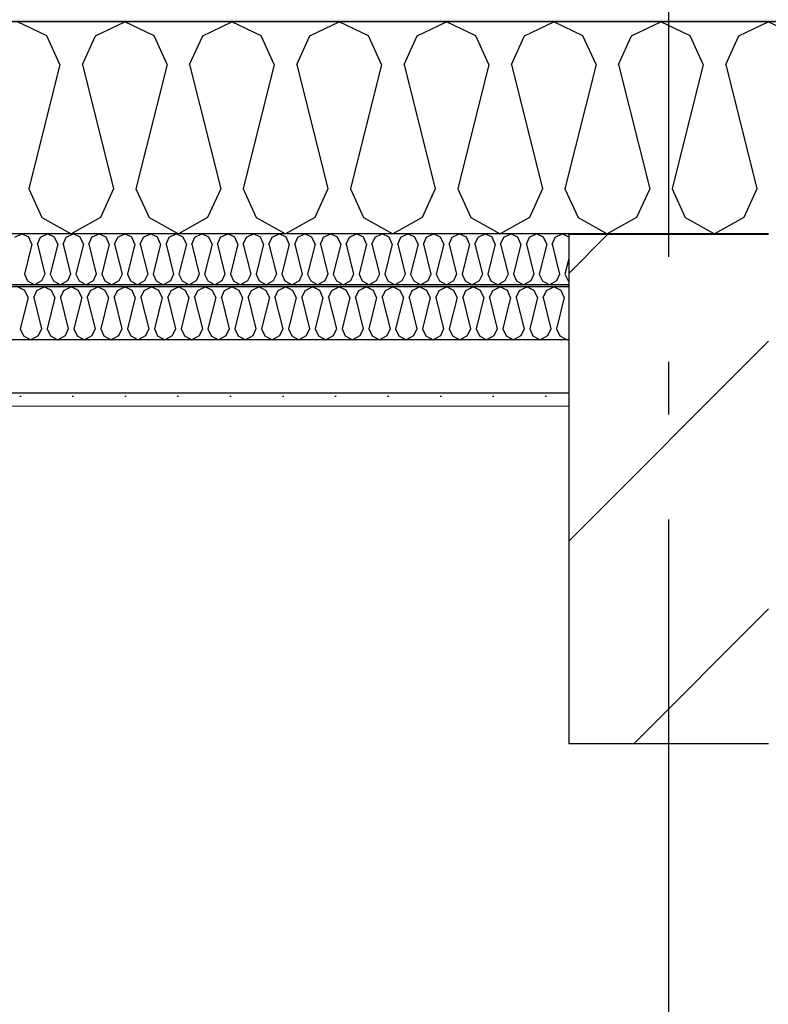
# Model space of a CAD drawing. Header units: millimetres. Extents: x -8544 to 51179, y -2070 to 23603.
# Tile 145 of 174: x 34799 to 35512, y 7389 to 8325. Entities that reach past the tile are written whole.
import ezdxf
from ezdxf.enums import TextEntityAlignment as Align

# ---------------------------------------------------------------- set-up
doc = ezdxf.new("R2010")
doc.units = ezdxf.units.MM
doc.header["$LTSCALE"] = 0.5
doc.header["$MEASUREMENT"] = 0
doc.linetypes.add('Akselinje', pattern=[1500, 1000, -200, 100, -200])
doc.linetypes.add('PLINE', pattern=[0])
for name, color, linetype in [('223- Bjelker', 7, 'Continuous'), ('223- Bjelker (Skravur)', 7, 'Continuous'), ('256- Faste himlinger og overflatebehandling (Skravur)(Nye konstruksjoner)', 7, 'Continuous'), ('256- Faste himlinger og overflatebehandling(Nye konstruksjoner)', 7, 'Continuous'), ('261- Primærkonstruksjon (tak)', 7, 'Continuous'), ('261- Primærkonstruksjon (tak) (Skravur)', 7, 'Continuous'), ('262- Taktekking (Skravur)(Nye konstruksjoner)', 7, 'Continuous'), ('82-- Modullinjer', 7, 'Continuous')]:
    doc.layers.add(name, color=color, linetype=linetype)
doc.layers.add('236- Innvendig kledning og overflate(Nye konstruksjoner)', color=7, linetype='Continuous', lineweight=0)
doc.styles.add('GENERATED_STYLE_1', font='arial.ttf')

# ---------------------------------------------------------------- blocks, each defined once
blk = doc.blocks.new('*X10')
at = {"layer": '261- Primærkonstruksjon (tak) (Skravur)', "linetype": 'PLINE'}
for p, q in [((34825.2, 8310.24), (34797.34, 8323.43)), ((34871.51, 8310.24), (34899.38, 8323.43)), ((34927.25, 8310.24), (34899.38, 8323.43)), ((34973.56, 8310.24), (35001.43, 8323.43)), ((35029.29, 8310.24), (35001.43, 8323.43)), ((35075.6, 8310.24), (35103.47, 8323.43)), ((35131.34, 8310.24), (35103.47, 8323.43)), ((35177.65, 8310.24), (35205.52, 8323.43)), ((35233.38, 8310.24), (35205.52, 8323.43)), ((35279.69, 8310.24), (35307.56, 8323.43)), ((35335.43, 8310.24), (35307.56, 8323.43)), ((35381.74, 8310.24), (35409.61, 8323.43)), ((35437.47, 8310.24), (35409.61, 8323.43)), ((35483.78, 8310.24), (35511.65, 8323.43)), ((35539.52, 8310.24), (35511.65, 8323.43)), ((34837.64, 8282.92), (34825.2, 8310.24)), ((34859.08, 8282.92), (34871.51, 8310.24)), ((34939.69, 8282.92), (34927.25, 8310.24)), ((34961.12, 8282.92), (34973.56, 8310.24)), ((35041.73, 8282.92), (35029.29, 8310.24)), ((35063.17, 8282.92), (35075.6, 8310.24)), ((35143.78, 8282.92), (35131.34, 8310.24)), ((35165.21, 8282.92), (35177.65, 8310.24)), ((35245.82, 8282.92), (35233.38, 8310.24)), ((35267.26, 8282.92), (35279.69, 8310.24)), ((35347.87, 8282.92), (35335.43, 8310.24)), ((35369.3, 8282.92), (35381.74, 8310.24)), ((35449.91, 8282.92), (35437.47, 8310.24)), ((35471.35, 8282.92), (35483.78, 8310.24)), ((34837.64, 8282.92), (34808.06, 8164.58)), ((34859.08, 8282.92), (34888.66, 8164.58)), ((34939.69, 8282.92), (34910.1, 8164.58)), ((34961.12, 8282.92), (34990.71, 8164.58)), ((35041.73, 8282.92), (35012.15, 8164.58)), ((35063.17, 8282.92), (35092.75, 8164.58)), ((35143.78, 8282.92), (35114.19, 8164.58)), ((35165.21, 8282.92), (35194.8, 8164.58)), ((35245.82, 8282.92), (35216.24, 8164.58)), ((35267.26, 8282.92), (35296.84, 8164.58)), ((35347.87, 8282.92), (35318.28, 8164.58)), ((35369.3, 8282.92), (35398.89, 8164.58)), ((35449.91, 8282.92), (35420.33, 8164.58)), ((35471.35, 8282.92), (35500.93, 8164.58)), ((34808.06, 8164.58), (34820.49, 8137.26)), ((34888.66, 8164.58), (34876.23, 8137.26)), ((34910.1, 8164.58), (34922.54, 8137.26)), ((34990.71, 8164.58), (34978.27, 8137.26)), ((35012.15, 8164.58), (35024.58, 8137.26)), ((35092.75, 8164.58), (35080.32, 8137.26)), ((35114.19, 8164.58), (35126.63, 8137.26)), ((35194.8, 8164.58), (35182.36, 8137.26)), ((35216.24, 8164.58), (35228.67, 8137.26)), ((35296.84, 8164.58), (35284.41, 8137.26)), ((35318.28, 8164.58), (35330.72, 8137.26)), ((35398.89, 8164.58), (35386.45, 8137.26)), ((35420.33, 8164.58), (35432.76, 8137.26)), ((35500.93, 8164.58), (35488.5, 8137.26)), ((34820.49, 8137.26), (34848.36, 8121.7)), ((34876.23, 8137.26), (34848.36, 8121.7)), ((34922.54, 8137.26), (34950.4, 8121.7)), ((34978.27, 8137.26), (34950.4, 8121.7)), ((35024.58, 8137.26), (35052.45, 8121.7)), ((35080.32, 8137.26), (35052.45, 8121.7)), ((35126.63, 8137.26), (35154.49, 8121.7)), ((35182.36, 8137.26), (35154.49, 8121.7)), ((35228.67, 8137.26), (35256.54, 8121.7)), ((35284.41, 8137.26), (35256.54, 8121.7)), ((35330.72, 8137.26), (35358.58, 8121.7)), ((35386.45, 8137.26), (35358.58, 8121.7)), ((35432.76, 8137.26), (35460.63, 8121.7)), ((35488.5, 8137.26), (35460.63, 8121.7))]:
    blk.add_line(p, q, dxfattribs=at)
blk = doc.blocks.new('*X32')
at = {"layer": '256- Faste himlinger og overflatebehandling (Skravur)(Nye konstruksjoner)', "linetype": 'PLINE'}
for p, q in [((34794.73, 8118.54), (34801.42, 8121.7)), ((34808.11, 8118.54), (34801.42, 8121.7)), ((34811.09, 8111.98), (34808.11, 8118.54)), ((34816.24, 8111.98), (34819.22, 8118.54)), ((34819.22, 8118.54), (34825.91, 8121.7)), ((34832.6, 8118.54), (34825.91, 8121.7)), ((34835.58, 8111.98), (34832.6, 8118.54)), ((34840.73, 8111.98), (34843.71, 8118.54)), ((34843.71, 8118.54), (34850.4, 8121.7)), ((34857.09, 8118.54), (34850.4, 8121.7)), ((34860.07, 8111.98), (34857.09, 8118.54)), ((34865.22, 8111.98), (34868.2, 8118.54)), ((34868.2, 8118.54), (34874.89, 8121.7)), ((34881.58, 8118.54), (34874.89, 8121.7)), ((34884.56, 8111.98), (34881.58, 8118.54)), ((34889.71, 8111.98), (34892.69, 8118.54)), ((34892.69, 8118.54), (34899.38, 8121.7)), ((34906.07, 8118.54), (34899.38, 8121.7)), ((34909.05, 8111.98), (34906.07, 8118.54)), ((34914.2, 8111.98), (34917.18, 8118.54)), ((34917.18, 8118.54), (34923.87, 8121.7)), ((34930.56, 8118.54), (34923.87, 8121.7)), ((34933.55, 8111.98), (34930.56, 8118.54)), ((34938.69, 8111.98), (34941.68, 8118.54)), ((34941.68, 8118.54), (34948.36, 8121.7)), ((34955.05, 8118.54), (34948.36, 8121.7)), ((34958.04, 8111.98), (34955.05, 8118.54)), ((34963.18, 8111.98), (34966.17, 8118.54)), ((34966.17, 8118.54), (34972.85, 8121.7)), ((34979.54, 8118.54), (34972.85, 8121.7)), ((34982.53, 8111.98), (34979.54, 8118.54)), ((34987.67, 8111.98), (34990.66, 8118.54)), ((34990.66, 8118.54), (34997.35, 8121.7)), ((35004.03, 8118.54), (34997.35, 8121.7)), ((35007.02, 8111.98), (35004.03, 8118.54)), ((35012.16, 8111.98), (35015.15, 8118.54)), ((35015.15, 8118.54), (35021.84, 8121.7)), ((35028.52, 8118.54), (35021.84, 8121.7)), ((35031.51, 8111.98), (35028.52, 8118.54)), ((35036.65, 8111.98), (35039.64, 8118.54)), ((35039.64, 8118.54), (35046.33, 8121.7)), ((35053.02, 8118.54), (35046.33, 8121.7)), ((35056, 8111.98), (35053.02, 8118.54)), ((35061.15, 8111.98), (35064.13, 8118.54)), ((35064.13, 8118.54), (35070.82, 8121.7)), ((35077.51, 8118.54), (35070.82, 8121.7)), ((35080.49, 8111.98), (35077.51, 8118.54)), ((35085.64, 8111.98), (35088.62, 8118.54)), ((35088.62, 8118.54), (35095.31, 8121.7)), ((35102, 8118.54), (35095.31, 8121.7)), ((35104.98, 8111.98), (35102, 8118.54)), ((35110.13, 8111.98), (35113.11, 8118.54)), ((35113.11, 8118.54), (35119.8, 8121.7)), ((35126.49, 8118.54), (35119.8, 8121.7)), ((35129.47, 8111.98), (35126.49, 8118.54)), ((35134.62, 8111.98), (35137.6, 8118.54)), ((35137.6, 8118.54), (35144.29, 8121.7)), ((35150.98, 8118.54), (35144.29, 8121.7)), ((35153.96, 8111.98), (35150.98, 8118.54)), ((35159.11, 8111.98), (35162.09, 8118.54)), ((35162.09, 8118.54), (35168.78, 8121.7)), ((35175.47, 8118.54), (35168.78, 8121.7)), ((35178.45, 8111.98), (35175.47, 8118.54)), ((35183.6, 8111.98), (35186.58, 8118.54)), ((35186.58, 8118.54), (35193.27, 8121.7)), ((35199.96, 8118.54), (35193.27, 8121.7)), ((35202.94, 8111.98), (35199.96, 8118.54)), ((35208.09, 8111.98), (35211.07, 8118.54)), ((35211.07, 8118.54), (35217.76, 8121.7)), ((35224.45, 8118.54), (35217.76, 8121.7)), ((35227.44, 8111.98), (35224.45, 8118.54)), ((35232.58, 8111.98), (35235.57, 8118.54)), ((35235.57, 8118.54), (35242.25, 8121.7)), ((35248.94, 8118.54), (35242.25, 8121.7)), ((35251.93, 8111.98), (35248.94, 8118.54)), ((35257.07, 8111.98), (35260.06, 8118.54)), ((35260.06, 8118.54), (35266.74, 8121.7)), ((35273.43, 8118.54), (35266.74, 8121.7)), ((35276.42, 8111.98), (35273.43, 8118.54)), ((35281.56, 8111.98), (35284.55, 8118.54)), ((35284.55, 8118.54), (35291.23, 8121.7)), ((35297.92, 8118.54), (35291.23, 8121.7)), ((35300.91, 8111.98), (35297.92, 8118.54)), ((35306.05, 8111.98), (35309.04, 8118.54)), ((35309.04, 8118.54), (35315.73, 8121.7)), ((35321.93, 8118.77), (35315.73, 8121.7)), ((34811.09, 8111.98), (34803.99, 8083.58)), ((34816.24, 8111.98), (34823.34, 8083.58)), ((34835.58, 8111.98), (34828.48, 8083.58)), ((34840.73, 8111.98), (34847.83, 8083.58)), ((34860.07, 8111.98), (34852.97, 8083.58)), ((34865.22, 8111.98), (34872.32, 8083.58)), ((34884.56, 8111.98), (34877.46, 8083.58)), ((34889.71, 8111.98), (34896.81, 8083.58)), ((34909.05, 8111.98), (34901.96, 8083.58)), ((34914.2, 8111.98), (34921.3, 8083.58)), ((34933.55, 8111.98), (34926.45, 8083.58)), ((34938.69, 8111.98), (34945.79, 8083.58)), ((34958.04, 8111.98), (34950.94, 8083.58)), ((34963.18, 8111.98), (34970.28, 8083.58)), ((34982.53, 8111.98), (34975.43, 8083.58)), ((34987.67, 8111.98), (34994.77, 8083.58)), ((35007.02, 8111.98), (34999.92, 8083.58)), ((35012.16, 8111.98), (35019.26, 8083.58)), ((35031.51, 8111.98), (35024.41, 8083.58)), ((35036.65, 8111.98), (35043.75, 8083.58)), ((35056, 8111.98), (35048.9, 8083.58)), ((35061.15, 8111.98), (35068.25, 8083.58)), ((35080.49, 8111.98), (35073.39, 8083.58)), ((35085.64, 8111.98), (35092.74, 8083.58)), ((35104.98, 8111.98), (35097.88, 8083.58)), ((35110.13, 8111.98), (35117.23, 8083.58)), ((35129.47, 8111.98), (35122.37, 8083.58)), ((35134.62, 8111.98), (35141.72, 8083.58)), ((35153.96, 8111.98), (35146.86, 8083.58)), ((35159.11, 8111.98), (35166.21, 8083.58)), ((35178.45, 8111.98), (35171.35, 8083.58)), ((35183.6, 8111.98), (35190.7, 8083.58)), ((35202.94, 8111.98), (35195.84, 8083.58)), ((35208.09, 8111.98), (35215.19, 8083.58)), ((35227.44, 8111.98), (35220.34, 8083.58)), ((35232.58, 8111.98), (35239.68, 8083.58)), ((35251.93, 8111.98), (35244.83, 8083.58)), ((35257.07, 8111.98), (35264.17, 8083.58)), ((35276.42, 8111.98), (35269.32, 8083.58)), ((35281.56, 8111.98), (35288.66, 8083.58)), ((35300.91, 8111.98), (35293.81, 8083.58)), ((35306.05, 8111.98), (35313.15, 8083.58)), ((35321.93, 8098.1), (35318.3, 8083.58)), ((34803.99, 8083.58), (34806.98, 8077.02)), ((34823.34, 8083.58), (34820.35, 8077.02)), ((34828.48, 8083.58), (34831.47, 8077.02)), ((34847.83, 8083.58), (34844.84, 8077.02)), ((34852.97, 8083.58), (34855.96, 8077.02)), ((34872.32, 8083.58), (34869.33, 8077.02)), ((34877.46, 8083.58), (34880.45, 8077.02)), ((34896.81, 8083.58), (34893.83, 8077.02)), ((34901.96, 8083.58), (34904.94, 8077.02)), ((34921.3, 8083.58), (34918.32, 8077.02)), ((34926.45, 8083.58), (34929.43, 8077.02)), ((34945.79, 8083.58), (34942.81, 8077.02)), ((34950.94, 8083.58), (34953.92, 8077.02)), ((34970.28, 8083.58), (34967.3, 8077.02)), ((34975.43, 8083.58), (34978.41, 8077.02)), ((34994.77, 8083.58), (34991.79, 8077.02)), ((34999.92, 8083.58), (35002.9, 8077.02)), ((35019.26, 8083.58), (35016.28, 8077.02)), ((35024.41, 8083.58), (35027.39, 8077.02)), ((35043.75, 8083.58), (35040.77, 8077.02)), ((35048.9, 8083.58), (35051.88, 8077.02)), ((35068.25, 8083.58), (35065.26, 8077.02)), ((35073.39, 8083.58), (35076.38, 8077.02)), ((35092.74, 8083.58), (35089.75, 8077.02)), ((35097.88, 8083.58), (35100.87, 8077.02)), ((35117.23, 8083.58), (35114.24, 8077.02)), ((35122.37, 8083.58), (35125.36, 8077.02)), ((35141.72, 8083.58), (35138.73, 8077.02)), ((35146.86, 8083.58), (35149.85, 8077.02)), ((35166.21, 8083.58), (35163.22, 8077.02)), ((35171.35, 8083.58), (35174.34, 8077.02)), ((35190.7, 8083.58), (35187.71, 8077.02)), ((35195.84, 8083.58), (35198.83, 8077.02)), ((35215.19, 8083.58), (35212.21, 8077.02)), ((35220.34, 8083.58), (35223.32, 8077.02)), ((35239.68, 8083.58), (35236.7, 8077.02)), ((35244.83, 8083.58), (35247.81, 8077.02)), ((35264.17, 8083.58), (35261.19, 8077.02)), ((35269.32, 8083.58), (35272.3, 8077.02)), ((35288.66, 8083.58), (35285.68, 8077.02)), ((35293.81, 8083.58), (35296.79, 8077.02)), ((35313.15, 8083.58), (35310.17, 8077.02)), ((35318.3, 8083.58), (35321.28, 8077.02)), ((34806.98, 8077.02), (34813.66, 8073.29)), ((34820.35, 8077.02), (34813.66, 8073.29)), ((34831.47, 8077.02), (34838.16, 8073.29)), ((34844.84, 8077.02), (34838.16, 8073.29)), ((34855.96, 8077.02), (34862.65, 8073.29)), ((34869.33, 8077.02), (34862.65, 8073.29)), ((34880.45, 8077.02), (34887.14, 8073.29)), ((34893.83, 8077.02), (34887.14, 8073.29)), ((34904.94, 8077.02), (34911.63, 8073.29)), ((34918.32, 8077.02), (34911.63, 8073.29)), ((34929.43, 8077.02), (34936.12, 8073.29)), ((34942.81, 8077.02), (34936.12, 8073.29)), ((34953.92, 8077.02), (34960.61, 8073.29)), ((34967.3, 8077.02), (34960.61, 8073.29)), ((34978.41, 8077.02), (34985.1, 8073.29)), ((34991.79, 8077.02), (34985.1, 8073.29)), ((35002.9, 8077.02), (35009.59, 8073.29)), ((35016.28, 8077.02), (35009.59, 8073.29)), ((35027.39, 8077.02), (35034.08, 8073.29)), ((35040.77, 8077.02), (35034.08, 8073.29)), ((35051.88, 8077.02), (35058.57, 8073.29)), ((35065.26, 8077.02), (35058.57, 8073.29)), ((35076.38, 8077.02), (35083.06, 8073.29)), ((35089.75, 8077.02), (35083.06, 8073.29)), ((35100.87, 8077.02), (35107.55, 8073.29)), ((35114.24, 8077.02), (35107.55, 8073.29)), ((35125.36, 8077.02), (35132.04, 8073.29)), ((35138.73, 8077.02), (35132.04, 8073.29)), ((35149.85, 8077.02), (35156.54, 8073.29)), ((35163.22, 8077.02), (35156.54, 8073.29)), ((35174.34, 8077.02), (35181.03, 8073.29)), ((35187.71, 8077.02), (35181.03, 8073.29)), ((35198.83, 8077.02), (35205.52, 8073.29)), ((35212.21, 8077.02), (35205.52, 8073.29)), ((35223.32, 8077.02), (35230.01, 8073.29)), ((35236.7, 8077.02), (35230.01, 8073.29)), ((35247.81, 8077.02), (35254.5, 8073.29)), ((35261.19, 8077.02), (35254.5, 8073.29)), ((35272.3, 8077.02), (35278.99, 8073.29)), ((35285.68, 8077.02), (35278.99, 8073.29)), ((35296.79, 8077.02), (35303.48, 8073.29)), ((35310.17, 8077.02), (35303.48, 8073.29)), ((35321.28, 8077.02), (35321.93, 8076.66))]:
    blk.add_line(p, q, dxfattribs=at)
blk = doc.blocks.new('*X33')
at = {"layer": '256- Faste himlinger og overflatebehandling (Skravur)(Nye konstruksjoner)', "linetype": 'PLINE'}
for p, q in [((34804.3, 8067.98), (34797.34, 8071.27)), ((34807.41, 8061.14), (34804.3, 8067.98)), ((34812.77, 8061.14), (34815.88, 8067.98)), ((34815.88, 8067.98), (34822.85, 8071.27)), ((34829.82, 8067.98), (34822.85, 8071.27)), ((34832.92, 8061.14), (34829.82, 8067.98)), ((34838.28, 8061.14), (34841.39, 8067.98)), ((34841.39, 8067.98), (34848.36, 8071.27)), ((34855.33, 8067.98), (34848.36, 8071.27)), ((34858.44, 8061.14), (34855.33, 8067.98)), ((34863.8, 8061.14), (34866.9, 8067.98)), ((34866.9, 8067.98), (34873.87, 8071.27)), ((34880.84, 8067.98), (34873.87, 8071.27)), ((34883.95, 8061.14), (34880.84, 8067.98)), ((34889.31, 8061.14), (34892.42, 8067.98)), ((34892.42, 8067.98), (34899.38, 8071.27)), ((34906.35, 8067.98), (34899.38, 8071.27)), ((34909.46, 8061.14), (34906.35, 8067.98)), ((34914.82, 8061.14), (34917.93, 8067.98)), ((34917.93, 8067.98), (34924.89, 8071.27)), ((34931.86, 8067.98), (34924.89, 8071.27)), ((34934.97, 8061.14), (34931.86, 8067.98)), ((34940.33, 8061.14), (34943.44, 8067.98)), ((34943.44, 8067.98), (34950.4, 8071.27)), ((34957.37, 8067.98), (34950.4, 8071.27)), ((34960.48, 8061.14), (34957.37, 8067.98)), ((34965.84, 8061.14), (34968.95, 8067.98)), ((34968.95, 8067.98), (34975.92, 8071.27)), ((34982.88, 8067.98), (34975.92, 8071.27)), ((34985.99, 8061.14), (34982.88, 8067.98)), ((34991.35, 8061.14), (34994.46, 8067.98)), ((34994.46, 8067.98), (35001.43, 8071.27)), ((35008.39, 8067.98), (35001.43, 8071.27)), ((35011.5, 8061.14), (35008.39, 8067.98)), ((35016.86, 8061.14), (35019.97, 8067.98)), ((35019.97, 8067.98), (35026.94, 8071.27)), ((35033.91, 8067.98), (35026.94, 8071.27)), ((35037.01, 8061.14), (35033.91, 8067.98)), ((35042.37, 8061.14), (35045.48, 8067.98)), ((35045.48, 8067.98), (35052.45, 8071.27)), ((35059.42, 8067.98), (35052.45, 8071.27)), ((35062.53, 8061.14), (35059.42, 8067.98)), ((35067.89, 8061.14), (35070.99, 8067.98)), ((35070.99, 8067.98), (35077.96, 8071.27)), ((35084.93, 8067.98), (35077.96, 8071.27)), ((35088.04, 8061.14), (35084.93, 8067.98)), ((35093.4, 8061.14), (35096.51, 8067.98)), ((35096.51, 8067.98), (35103.47, 8071.27)), ((35110.44, 8067.98), (35103.47, 8071.27)), ((35113.55, 8061.14), (35110.44, 8067.98)), ((35118.91, 8061.14), (35122.02, 8067.98)), ((35122.02, 8067.98), (35128.98, 8071.27)), ((35135.95, 8067.98), (35128.98, 8071.27)), ((35139.06, 8061.14), (35135.95, 8067.98)), ((35144.42, 8061.14), (35147.53, 8067.98)), ((35147.53, 8067.98), (35154.49, 8071.27)), ((35161.46, 8067.98), (35154.49, 8071.27)), ((35164.57, 8061.14), (35161.46, 8067.98)), ((35169.93, 8061.14), (35173.04, 8067.98)), ((35173.04, 8067.98), (35180.01, 8071.27)), ((35186.97, 8067.98), (35180.01, 8071.27)), ((35190.08, 8061.14), (35186.97, 8067.98)), ((35195.44, 8061.14), (35198.55, 8067.98)), ((35198.55, 8067.98), (35205.52, 8071.27)), ((35212.48, 8067.98), (35205.52, 8071.27)), ((35215.59, 8061.14), (35212.48, 8067.98)), ((35220.95, 8061.14), (35224.06, 8067.98)), ((35224.06, 8067.98), (35231.03, 8071.27)), ((35238, 8067.98), (35231.03, 8071.27)), ((35241.1, 8061.14), (35238, 8067.98)), ((35246.46, 8061.14), (35249.57, 8067.98)), ((35249.57, 8067.98), (35256.54, 8071.27)), ((35263.51, 8067.98), (35256.54, 8071.27)), ((35266.62, 8061.14), (35263.51, 8067.98)), ((35271.98, 8061.14), (35275.08, 8067.98)), ((35275.08, 8067.98), (35282.05, 8071.27)), ((35289.02, 8067.98), (35282.05, 8071.27)), ((35292.13, 8061.14), (35289.02, 8067.98)), ((35297.49, 8061.14), (35300.6, 8067.98)), ((35300.6, 8067.98), (35307.56, 8071.27)), ((35314.53, 8067.98), (35307.56, 8071.27)), ((35317.64, 8061.14), (35314.53, 8067.98)), ((34807.41, 8061.14), (34800.02, 8031.56)), ((34812.77, 8061.14), (34820.17, 8031.56)), ((34832.92, 8061.14), (34825.53, 8031.56)), ((34838.28, 8061.14), (34845.68, 8031.56)), ((34858.44, 8061.14), (34851.04, 8031.56)), ((34863.8, 8061.14), (34871.19, 8031.56)), ((34883.95, 8061.14), (34876.55, 8031.56)), ((34889.31, 8061.14), (34896.7, 8031.56)), ((34909.46, 8061.14), (34902.06, 8031.56)), ((34914.82, 8061.14), (34922.21, 8031.56)), ((34934.97, 8061.14), (34927.57, 8031.56)), ((34940.33, 8061.14), (34947.72, 8031.56)), ((34960.48, 8061.14), (34953.08, 8031.56)), ((34965.84, 8061.14), (34973.24, 8031.56)), ((34985.99, 8061.14), (34978.6, 8031.56)), ((34991.35, 8061.14), (34998.75, 8031.56)), ((35011.5, 8061.14), (35004.11, 8031.56)), ((35016.86, 8061.14), (35024.26, 8031.56)), ((35037.01, 8061.14), (35029.62, 8031.56)), ((35042.37, 8061.14), (35049.77, 8031.56)), ((35062.53, 8061.14), (35055.13, 8031.56)), ((35067.89, 8061.14), (35075.28, 8031.56)), ((35088.04, 8061.14), (35080.64, 8031.56)), ((35093.4, 8061.14), (35100.79, 8031.56)), ((35113.55, 8061.14), (35106.15, 8031.56)), ((35118.91, 8061.14), (35126.3, 8031.56)), ((35139.06, 8061.14), (35131.66, 8031.56)), ((35144.42, 8061.14), (35151.81, 8031.56)), ((35164.57, 8061.14), (35157.17, 8031.56)), ((35169.93, 8061.14), (35177.33, 8031.56)), ((35190.08, 8061.14), (35182.69, 8031.56)), ((35195.44, 8061.14), (35202.84, 8031.56)), ((35215.59, 8061.14), (35208.2, 8031.56)), ((35220.95, 8061.14), (35228.35, 8031.56)), ((35241.1, 8061.14), (35233.71, 8031.56)), ((35246.46, 8061.14), (35253.86, 8031.56)), ((35266.62, 8061.14), (35259.22, 8031.56)), ((35271.98, 8061.14), (35279.37, 8031.56)), ((35292.13, 8061.14), (35284.73, 8031.56)), ((35297.49, 8061.14), (35304.88, 8031.56)), ((35317.64, 8061.14), (35310.24, 8031.56)), ((34800.02, 8031.56), (34803.13, 8024.73)), ((34820.17, 8031.56), (34817.06, 8024.73)), ((34825.53, 8031.56), (34828.64, 8024.73)), ((34845.68, 8031.56), (34842.57, 8024.73)), ((34851.04, 8031.56), (34854.15, 8024.73)), ((34871.19, 8031.56), (34868.08, 8024.73)), ((34876.55, 8031.56), (34879.66, 8024.73)), ((34896.7, 8031.56), (34893.59, 8024.73)), ((34902.06, 8031.56), (34905.17, 8024.73)), ((34922.21, 8031.56), (34919.1, 8024.73)), ((34927.57, 8031.56), (34930.68, 8024.73)), ((34947.72, 8031.56), (34944.62, 8024.73)), ((34953.08, 8031.56), (34956.19, 8024.73)), ((34973.24, 8031.56), (34970.13, 8024.73)), ((34978.6, 8031.56), (34981.7, 8024.73)), ((34998.75, 8031.56), (34995.64, 8024.73)), ((35004.11, 8031.56), (35007.22, 8024.73)), ((35024.26, 8031.56), (35021.15, 8024.73)), ((35029.62, 8031.56), (35032.73, 8024.73)), ((35049.77, 8031.56), (35046.66, 8024.73)), ((35055.13, 8031.56), (35058.24, 8024.73)), ((35075.28, 8031.56), (35072.17, 8024.73)), ((35080.64, 8031.56), (35083.75, 8024.73)), ((35100.79, 8031.56), (35097.68, 8024.73)), ((35106.15, 8031.56), (35109.26, 8024.73)), ((35126.3, 8031.56), (35123.19, 8024.73)), ((35131.66, 8031.56), (35134.77, 8024.73)), ((35151.81, 8031.56), (35148.71, 8024.73)), ((35157.17, 8031.56), (35160.28, 8024.73)), ((35177.33, 8031.56), (35174.22, 8024.73)), ((35182.69, 8031.56), (35185.79, 8024.73)), ((35202.84, 8031.56), (35199.73, 8024.73)), ((35208.2, 8031.56), (35211.31, 8024.73)), ((35228.35, 8031.56), (35225.24, 8024.73)), ((35233.71, 8031.56), (35236.82, 8024.73)), ((35253.86, 8031.56), (35250.75, 8024.73)), ((35259.22, 8031.56), (35262.33, 8024.73)), ((35279.37, 8031.56), (35276.26, 8024.73)), ((35284.73, 8031.56), (35287.84, 8024.73)), ((35304.88, 8031.56), (35301.77, 8024.73)), ((35310.24, 8031.56), (35313.35, 8024.73)), ((34803.13, 8024.73), (34810.09, 8020.84)), ((34817.06, 8024.73), (34810.09, 8020.84)), ((34828.64, 8024.73), (34835.6, 8020.84)), ((34842.57, 8024.73), (34835.6, 8020.84)), ((34854.15, 8024.73), (34861.12, 8020.84)), ((34868.08, 8024.73), (34861.12, 8020.84)), ((34879.66, 8024.73), (34886.63, 8020.84)), ((34893.59, 8024.73), (34886.63, 8020.84)), ((34905.17, 8024.73), (34912.14, 8020.84)), ((34919.1, 8024.73), (34912.14, 8020.84)), ((34930.68, 8024.73), (34937.65, 8020.84)), ((34944.62, 8024.73), (34937.65, 8020.84)), ((34956.19, 8024.73), (34963.16, 8020.84)), ((34970.13, 8024.73), (34963.16, 8020.84)), ((34981.7, 8024.73), (34988.67, 8020.84)), ((34995.64, 8024.73), (34988.67, 8020.84)), ((35007.22, 8024.73), (35014.18, 8020.84)), ((35021.15, 8024.73), (35014.18, 8020.84)), ((35032.73, 8024.73), (35039.69, 8020.84)), ((35046.66, 8024.73), (35039.69, 8020.84)), ((35058.24, 8024.73), (35065.21, 8020.84)), ((35072.17, 8024.73), (35065.21, 8020.84)), ((35083.75, 8024.73), (35090.72, 8020.84)), ((35097.68, 8024.73), (35090.72, 8020.84)), ((35109.26, 8024.73), (35116.23, 8020.84)), ((35123.19, 8024.73), (35116.23, 8020.84)), ((35134.77, 8024.73), (35141.74, 8020.84)), ((35148.71, 8024.73), (35141.74, 8020.84)), ((35160.28, 8024.73), (35167.25, 8020.84)), ((35174.22, 8024.73), (35167.25, 8020.84)), ((35185.79, 8024.73), (35192.76, 8020.84)), ((35199.73, 8024.73), (35192.76, 8020.84)), ((35211.31, 8024.73), (35218.27, 8020.84)), ((35225.24, 8024.73), (35218.27, 8020.84)), ((35236.82, 8024.73), (35243.78, 8020.84)), ((35250.75, 8024.73), (35243.78, 8020.84)), ((35262.33, 8024.73), (35269.3, 8020.84)), ((35276.26, 8024.73), (35269.3, 8020.84)), ((35287.84, 8024.73), (35294.81, 8020.84)), ((35301.77, 8024.73), (35294.81, 8020.84)), ((35313.35, 8024.73), (35320.32, 8020.84)), ((35321.93, 8021.74), (35320.32, 8020.84))]:
    blk.add_line(p, q, dxfattribs=at)
blk = doc.blocks.new('Standard grid marker[13]', base_point=(35416.93, 12550))
at = {"layer": '82-- Modullinjer', "linetype": 'Akselinje'}
blk.add_line((35416.93, 12350), (35416.93, 1550), dxfattribs=at)
at = {"layer": '82-- Modullinjer', "style": 'GENERATED_STYLE_1'}
for tag, p in [('AC_MarkerText_1_0', (35416.93, 12887.5)), ('AC_MarkerText_1_1', (35416.93, 1187.5))]:
    blk.add_attdef(tag, text='', height=175, rotation=360, dxfattribs=at).set_placement(p, align=Align.TOP_CENTER)

msp = doc.modelspace()

# ---------------------------------------------------------------- hatches: boundary and pattern name
at = {"layer": '223- Bjelker (Skravur)', "linetype": 'Continuous'}
h = msp.add_hatch(dxfattribs=at)
h.set_pattern_fill('Skrålinjer_3', color=256, style=0, pattern_type=2)
h.set_pattern_definition([(45, (0, 0), (-127.2792, 127.2792), [])])
h.paths.add_polyline_path([(35321.93, 7636.9), (35511.93, 7636.9), (35511.93, 8121.05), (35321.93, 8121.05)])
at = {"layer": '256- Faste himlinger og overflatebehandling (Skravur)(Nye konstruksjoner)', "linetype": 'Continuous'}
msp.add_hatch(color=256, dxfattribs=at).paths.add_polyline_path([(35321.93, 8073.29), (31911.93, 8073.29), (31911.93, 8071.27), (35321.93, 8071.27)])
h = msp.add_hatch(dxfattribs=at)
h.set_pattern_fill('Gips', color=256, style=0, pattern_type=2)
h.set_pattern_definition([(0, (0, 0), (0, 86.60254), [0, -50]), (0, (25, 43.3), (0, 86.60254), [0, -50])])
h.paths.add_polyline_path([(31911.93, 7970.41), (31911.93, 7957.8), (35321.93, 7957.8), (35321.93, 7970.41)])
at = {"layer": '262- Taktekking (Skravur)(Nye konstruksjoner)', "linetype": 'Continuous'}
h = msp.add_hatch(dxfattribs=at)
h.set_pattern_fill('Prikker_tett', color=256, style=0, pattern_type=2)
h.set_pattern_definition([(0, (0, 0), (0, 43.30127), [0, -25]), (0, (12.5, 21.65), (0, 43.30127), [0, -25])])
h.paths.add_polyline_path([(28071.93, 8323.43), (39161.93, 8323.43), (39161.93, 8325.45), (28071.93, 8325.45)])

# ---------------------------------------------------------------- linework, layer by layer
at = {"layer": '223- Bjelker', "linetype": 'PLINE'}
for p, q in [((35511.93, 8121.05), (35321.93, 8121.05)), ((35321.93, 7957.8), (35321.93, 7636.9)), ((35511.93, 7636.9), (35321.93, 7636.9))]:
    msp.add_line(p, q, dxfattribs=at)
at = {"layer": '223- Bjelker', "linetype": 'PLINE', "flags": 128}
msp.add_lwpolyline([(35321.93, 8121.05), (35321.93, 8073.29), (35321.93, 8071.27), (35321.93, 8020.84), (35321.93, 7970.41), (35321.93, 7957.8)], dxfattribs=at)
at = {"layer": '236- Innvendig kledning og overflate(Nye konstruksjoner)', "linetype": 'PLINE'}
msp.add_line((35321.93, 7957.8), (31911.93, 7957.8), dxfattribs=at)
at = {"layer": '256- Faste himlinger og overflatebehandling(Nye konstruksjoner)', "linetype": 'PLINE'}
for p, q in [((35321.93, 8121.7), (35321.93, 8121.05)), ((35321.93, 8073.29), (31911.93, 8073.29)), ((35321.93, 8071.27), (31911.93, 8071.27)), ((35321.93, 8020.84), (31911.93, 8020.84)), ((35321.93, 7970.41), (31911.93, 7970.41))]:
    msp.add_line(p, q, dxfattribs=at)
at = {"layer": '261- Primærkonstruksjon (tak)', "linetype": 'PLINE'}
for p, q in [((39111.93, 8323.43), (28121.93, 8323.43)), ((35321.93, 8121.7), (31911.93, 8121.7)), ((35511.93, 8121.7), (35321.93, 8121.7))]:
    msp.add_line(p, q, dxfattribs=at)

# ---------------------------------------------------------------- block references
at = {"layer": '256- Faste himlinger og overflatebehandling(Nye konstruksjoner)'}
for name in ['*X32', '*X33']:
    msp.add_blockref(name, (0, 0), dxfattribs=at)
at = {"layer": '261- Primærkonstruksjon (tak)'}
msp.add_blockref('*X10', (0, 0), dxfattribs=at)
at = {"layer": '82-- Modullinjer', "linetype": 'PLINE'}
msp.add_blockref('Standard grid marker[13]', (35416.93, 12550), dxfattribs=at)

doc.saveas('drawing.dxf')
